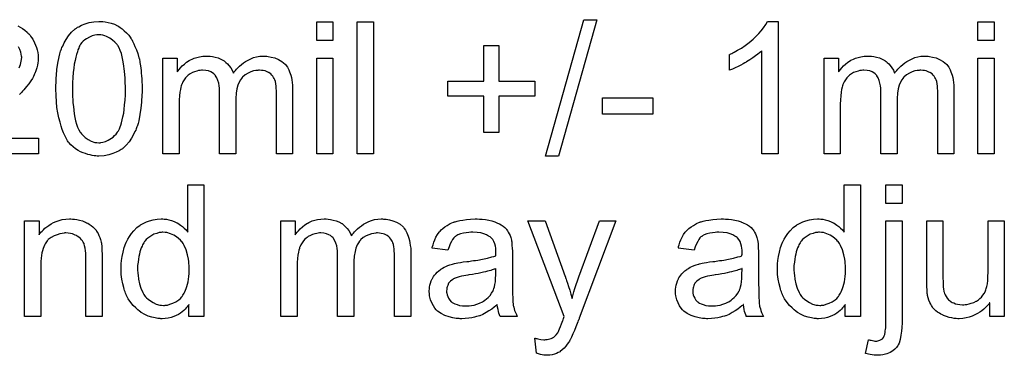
# Model space of a CAD drawing. Extents: x -1.7 to 9, y -2.8 to 5.2.
# Tile 135 of 227: x 6.142 to 6.739, y 0.845 to 1.048. Entities that reach past the tile are written whole.
import ezdxf

# ---------------------------------------------------------------- set-up
doc = ezdxf.new("R2010")
doc.units = 0
doc.layers.add('qfn32-50-23-b_document', color=1, linetype='CONTINUOUS')

msp = doc.modelspace()

# ---------------------------------------------------------------- linework, layer by layer
at = {"layer": 'qfn32-50-23-b_document', "color": 1}
for points in [[(6.19215, 1.047146), (6.193654, 1.046915), (6.19539, 1.046568), (6.197241, 1.046105), (6.199208, 1.045526), (6.201059, 1.044601), (6.201175, 1.044601), (6.201291, 1.044485), (6.201869, 1.044138), (6.202795, 1.043559), (6.203952, 1.042749), (6.205224, 1.041592), (6.206613, 1.04032), (6.207886, 1.038816), (6.209158, 1.03708), (6.209274, 1.036849), (6.209737, 1.03627), (6.210199, 1.035229), (6.211009, 1.033725), (6.211704, 1.031989), (6.212629, 1.030022), (6.213439, 1.027708), (6.214133, 1.025163), (6.214133, 1.025047), (6.214249, 1.024816), (6.214365, 1.024469), (6.21448, 1.02389), (6.214596, 1.023196), (6.214712, 1.022386), (6.214943, 1.021345), (6.215059, 1.020188), (6.21529, 1.018915), (6.215406, 1.017527), (6.215522, 1.015907), (6.215753, 1.014287), (6.215869, 1.012436), (6.215869, 1.010585), (6.215984, 1.008502), (6.215984, 1.006304), (6.215984, 1.006188), (6.215984, 1.005725), (6.215984, 1.004915), (6.215984, 1.00399), (6.215869, 1.002717), (6.215869, 1.001329), (6.215753, 0.999825), (6.215637, 0.998205), (6.21529, 0.994503), (6.214712, 0.990684), (6.214018, 0.986982), (6.213555, 0.985246), (6.212976, 0.983511), (6.212976, 0.983395), (6.212861, 0.983164), (6.212629, 0.982701), (6.212398, 0.982123), (6.212166, 0.981313), (6.211704, 0.980503), (6.210778, 0.978536), (6.209621, 0.976453), (6.208117, 0.974139), (6.206381, 0.972057), (6.204299, 0.97009), (6.204183, 0.97009), (6.204067, 0.969858), (6.20372, 0.969627), (6.203257, 0.969396), (6.202679, 0.969048), (6.2021, 0.968586), (6.200365, 0.967776), (6.198282, 0.966966), (6.195853, 0.966156), (6.19296, 0.965693), (6.189836, 0.965462), (6.188679, 0.965462), (6.187869, 0.965577), (6.186944, 0.965693), (6.185787, 0.965925), (6.184514, 0.966156), (6.183126, 0.966503), (6.181737, 0.966966), (6.180233, 0.967429), (6.178729, 0.968123), (6.177225, 0.968933), (6.175721, 0.969858), (6.174217, 0.971015), (6.172828, 0.972288), (6.171556, 0.973677), (6.17144, 0.973792), (6.171209, 0.974139), (6.170861, 0.974718), (6.170283, 0.975643), (6.169704, 0.976685), (6.169126, 0.978073), (6.168316, 0.979693), (6.167622, 0.981544), (6.166928, 0.983627), (6.166234, 0.986056), (6.165539, 0.988717), (6.164961, 0.991726), (6.164382, 0.994965), (6.164035, 0.998436), (6.163804, 1.002254), (6.163688, 1.006304), (6.163688, 1.00642), (6.163688, 1.006882), (6.163688, 1.007692), (6.163688, 1.008618), (6.163804, 1.009891), (6.163804, 1.011279), (6.163919, 1.012783), (6.164035, 1.014519), (6.164382, 1.018105), (6.164961, 1.021923), (6.165655, 1.025742), (6.166118, 1.027477), (6.166581, 1.029213), (6.166581, 1.029328), (6.166696, 1.02956), (6.166928, 1.030022), (6.167159, 1.030601), (6.167391, 1.031411), (6.167853, 1.032221), (6.168779, 1.034188), (6.169936, 1.03627), (6.17144, 1.038468), (6.173176, 1.040667), (6.175258, 1.042518), (6.175374, 1.042518), (6.175489, 1.042749), (6.175837, 1.042981), (6.176299, 1.043212), (6.176878, 1.043675), (6.177572, 1.044022), (6.179308, 1.044948), (6.18139, 1.045758), (6.18382, 1.046568), (6.186712, 1.04703), (6.189836, 1.047262), (6.190878, 1.047262), (6.19215, 1.047146)], [(6.3318, 1.035692), (6.321966, 1.035692), (6.321966, 1.046915), (6.3318, 1.046915), (6.3318, 1.035692)], [(6.356444, 0.96685), (6.34661, 0.96685), (6.34661, 1.046915), (6.356444, 1.046915), (6.356444, 0.96685)], [(6.468673, 0.965462), (6.460806, 0.965462), (6.484061, 1.048303), (6.491929, 1.048303), (6.468673, 0.965462)], [(6.60196, 0.96685), (6.592125, 0.96685), (6.592125, 1.029444), (6.59201, 1.029328), (6.591431, 1.028866), (6.590737, 1.028171), (6.58958, 1.027361), (6.588307, 1.02632), (6.586687, 1.025163), (6.584836, 1.02389), (6.582753, 1.022618), (6.582638, 1.022618), (6.582522, 1.022502), (6.581828, 1.022039), (6.580671, 1.021461), (6.579283, 1.020766), (6.577663, 1.019957), (6.575927, 1.019147), (6.574192, 1.018337), (6.572456, 1.017643), (6.572456, 1.02713), (6.572572, 1.02713), (6.572803, 1.027361), (6.573266, 1.027477), (6.573845, 1.027824), (6.574539, 1.028171), (6.575349, 1.028634), (6.577316, 1.029791), (6.57963, 1.031064), (6.581944, 1.032684), (6.584373, 1.034535), (6.586803, 1.036502), (6.586919, 1.036617), (6.587034, 1.036733), (6.587382, 1.03708), (6.587844, 1.037427), (6.588886, 1.038584), (6.590274, 1.039973), (6.591662, 1.041592), (6.593167, 1.043444), (6.594439, 1.045295), (6.595596, 1.047262), (6.60196, 1.047262), (6.60196, 0.96685)], [(6.733048, 1.035692), (6.723213, 1.035692), (6.723213, 1.046915), (6.733048, 1.046915), (6.733048, 1.035692)], [(6.140548, 1.044485), (6.142052, 1.043791), (6.143556, 1.042981), (6.144945, 1.041939), (6.146217, 1.040783), (6.146333, 1.040667), (6.146565, 1.040551), (6.146796, 1.040088), (6.147259, 1.039626), (6.147837, 1.039047), (6.148416, 1.038237), (6.148994, 1.037427), (6.149688, 1.036386), (6.150845, 1.034188), (6.152002, 1.031411), (6.152465, 1.030022), (6.152697, 1.028403), (6.152928, 1.026783), (6.153044, 1.025047), (6.153044, 1.024816), (6.153044, 1.024237), (6.152928, 1.023312), (6.152812, 1.022039), (6.152581, 1.020651), (6.152118, 1.019031), (6.151655, 1.017295), (6.150961, 1.01556), (6.150845, 1.015328), (6.150614, 1.01475), (6.150151, 1.013824), (6.149457, 1.012552), (6.148531, 1.011163), (6.147374, 1.009428), (6.145986, 1.007692), (6.144366, 1.005725), (6.144135, 1.005494), (6.143556, 1.0048), (6.142978, 1.004221), (6.142399, 1.003643), (6.141705, 1.002949)], [(6.189721, 1.039163), (6.189026, 1.039163), (6.188564, 1.039047), (6.187291, 1.038816), (6.185787, 1.038468), (6.184051, 1.037774), (6.1822, 1.036733), (6.181275, 1.036039), (6.180349, 1.035345), (6.179539, 1.034419), (6.178729, 1.033378), (6.178729, 1.033262), (6.178498, 1.033031), (6.178266, 1.032568), (6.177919, 1.031989), (6.177572, 1.031064), (6.177109, 1.030022), (6.176762, 1.02875), (6.176299, 1.027246), (6.175837, 1.02551), (6.175374, 1.023543), (6.174911, 1.021345), (6.174564, 1.018915), (6.174217, 1.016138), (6.173985, 1.01313), (6.17387, 1.009891), (6.173754, 1.006304), (6.173754, 1.006072), (6.173754, 1.005494), (6.173754, 1.004453), (6.17387, 1.003064), (6.17387, 1.00156), (6.173985, 0.999709), (6.174101, 0.997742), (6.174333, 0.995659), (6.174911, 0.991147), (6.175258, 0.988949), (6.175721, 0.986866), (6.176184, 0.984899), (6.176878, 0.983048), (6.177572, 0.981428), (6.178382, 0.98004), (6.178382, 0.979924), (6.178613, 0.979809), (6.179192, 0.978999), (6.180233, 0.977957), (6.181506, 0.9768), (6.183241, 0.975643), (6.185208, 0.974602), (6.187407, 0.973792), (6.188564, 0.973677), (6.189836, 0.973561), (6.19053, 0.973561), (6.190993, 0.973677), (6.19215, 0.973908), (6.19377, 0.974371), (6.195506, 0.975181), (6.197472, 0.976338), (6.198398, 0.977032), (6.199324, 0.977957), (6.200249, 0.978883), (6.201175, 0.98004), (6.201175, 0.980156), (6.201406, 0.980387), (6.201638, 0.980734), (6.201869, 0.981313), (6.202332, 0.982123), (6.202679, 0.983164), (6.203142, 0.984321), (6.203605, 0.985709), (6.203952, 0.987445), (6.204414, 0.989296), (6.204877, 0.991494), (6.205224, 0.993808), (6.205456, 0.996585), (6.205687, 0.999478), (6.205919, 1.002717), (6.205919, 1.006304), (6.205919, 1.00642), (6.205919, 1.006535), (6.205919, 1.007114), (6.205919, 1.008155), (6.205803, 1.009543), (6.205803, 1.011048), (6.205687, 1.012899), (6.205572, 1.014866), (6.20534, 1.017064), (6.204762, 1.021461), (6.204414, 1.023659), (6.203952, 1.025742), (6.203489, 1.027708), (6.202795, 1.02956), (6.2021, 1.031179), (6.201291, 1.032568), (6.201291, 1.032684), (6.201059, 1.032799), (6.200828, 1.033146), (6.200481, 1.033609), (6.199439, 1.03465), (6.198167, 1.035923), (6.196431, 1.03708), (6.194464, 1.038121), (6.193423, 1.038584), (6.192266, 1.038931), (6.190993, 1.039047), (6.189721, 1.039163)], [(6.141474, 1.019031), (6.142284, 1.020998), (6.142746, 1.023196), (6.142978, 1.025279), (6.142978, 1.025394), (6.142978, 1.02551), (6.142862, 1.026204), (6.142746, 1.027361), (6.142399, 1.028634), (6.141936, 1.030254), (6.141127, 1.031874)], [(6.432575, 1.010932), (6.454327, 1.010932), (6.454327, 1.001792), (6.432575, 1.001792), (6.432575, 0.979809), (6.423319, 0.979809), (6.423319, 1.001792), (6.401567, 1.001792), (6.401567, 1.010932), (6.423319, 1.010932), (6.423319, 1.032684), (6.432575, 1.032684), (6.432575, 1.010932)], [(6.290842, 1.026089), (6.291652, 1.026089), (6.292462, 1.025973), (6.294429, 1.025626), (6.296512, 1.025047), (6.29871, 1.024122), (6.300908, 1.022965), (6.30276, 1.021345), (6.302991, 1.021114), (6.303454, 1.020419), (6.304264, 1.019378), (6.304611, 1.018568), (6.305074, 1.017758), (6.305536, 1.016717), (6.305883, 1.015676), (6.306346, 1.014519), (6.306693, 1.01313), (6.306925, 1.011742), (6.307156, 1.010122), (6.307387, 1.008502), (6.307387, 1.006651), (6.307387, 0.96685), (6.297553, 0.96685), (6.297553, 1.003296), (6.297553, 1.003411), (6.297553, 1.003527), (6.297553, 1.004221), (6.297553, 1.005263), (6.297437, 1.006535), (6.297322, 1.007924), (6.297206, 1.009312), (6.296975, 1.010701), (6.296627, 1.011742), (6.296627, 1.011857), (6.296396, 1.012205), (6.296165, 1.012667), (6.295818, 1.013246), (6.295355, 1.01394), (6.294776, 1.014634), (6.294082, 1.015328), (6.293156, 1.016023), (6.293041, 1.016138), (6.292694, 1.016254), (6.292231, 1.016486), (6.291421, 1.016833), (6.290611, 1.01718), (6.28957, 1.017411), (6.288528, 1.017527), (6.287256, 1.017643), (6.286677, 1.017643), (6.286214, 1.017527), (6.285057, 1.017411), (6.283669, 1.01718), (6.282049, 1.016601), (6.280314, 1.015907), (6.278578, 1.014866), (6.276958, 1.013477), (6.276843, 1.013246), (6.27638, 1.012667), (6.275686, 1.011742), (6.274992, 1.010353), (6.274182, 1.008502), (6.273603, 1.006304), (6.27314, 1.003643), (6.272909, 1.000519), (6.272909, 0.96685), (6.263074, 0.96685), (6.263074, 1.004453), (6.263074, 1.004568), (6.263074, 1.0048), (6.263074, 1.005031), (6.263074, 1.005494), (6.262959, 1.006767), (6.262727, 1.008155), (6.262496, 1.009775), (6.262033, 1.011395), (6.261455, 1.012899), (6.260645, 1.014287), (6.260529, 1.014403), (6.260182, 1.014866), (6.259603, 1.015328), (6.258793, 1.016023), (6.257752, 1.016601), (6.256364, 1.01718), (6.254744, 1.017527), (6.252777, 1.017643), (6.252083, 1.017643), (6.251273, 1.017527), (6.250347, 1.017411), (6.24919, 1.017064), (6.247802, 1.016717), (6.246529, 1.016138), (6.245141, 1.015444), (6.245025, 1.015328), (6.244562, 1.014981), (6.243984, 1.014519), (6.243174, 1.013824), (6.242364, 1.012899), (6.241554, 1.011742), (6.240744, 1.010469), (6.24005, 1.008965), (6.239934, 1.008734), (6.239819, 1.008155), (6.239587, 1.00723), (6.23924, 1.005957), (6.238893, 1.004221), (6.238662, 1.002139), (6.238546, 0.999709), (6.23843, 0.996932), (6.23843, 0.96685), (6.228596, 0.96685), (6.228596, 1.024932), (6.237389, 1.024932), (6.237389, 1.016601), (6.237505, 1.016833), (6.237852, 1.017295), (6.238546, 1.018105), (6.239356, 1.019031), (6.240397, 1.020188), (6.24167, 1.021345), (6.243058, 1.022502), (6.244678, 1.023543), (6.244909, 1.023659), (6.245488, 1.024006), (6.246414, 1.024353), (6.247686, 1.024932), (6.24919, 1.025394), (6.250926, 1.025742), (6.252893, 1.026089), (6.254975, 1.026204), (6.256017, 1.026204), (6.257289, 1.026089), (6.258678, 1.025857), (6.260413, 1.02551), (6.262149, 1.025047), (6.263884, 1.024353), (6.265504, 1.023428), (6.265735, 1.023312), (6.266198, 1.022965), (6.266892, 1.022386), (6.267818, 1.021461), (6.268744, 1.020419), (6.269785, 1.019147), (6.270711, 1.017643), (6.271405, 1.015907), (6.27152, 1.016023), (6.271752, 1.01637), (6.272099, 1.016833), (6.272677, 1.017527), (6.273372, 1.018337), (6.274182, 1.019147), (6.275107, 1.020072), (6.276264, 1.021114), (6.277537, 1.022039), (6.27881, 1.022965), (6.280314, 1.023775), (6.281934, 1.024584), (6.283669, 1.025279), (6.28552, 1.025742), (6.287371, 1.026089), (6.289454, 1.026204), (6.290264, 1.026204), (6.290842, 1.026089)], [(6.3318, 0.96685), (6.321966, 0.96685), (6.321966, 1.024932), (6.3318, 1.024932), (6.3318, 0.96685)], [(6.69209, 1.026089), (6.6929, 1.026089), (6.69371, 1.025973), (6.695677, 1.025626), (6.697759, 1.025047), (6.699958, 1.024122), (6.702156, 1.022965), (6.704007, 1.021345), (6.704239, 1.021114), (6.704701, 1.020419), (6.705511, 1.019378), (6.705858, 1.018568), (6.706321, 1.017758), (6.706784, 1.016717), (6.707131, 1.015676), (6.707594, 1.014519), (6.707941, 1.01313), (6.708172, 1.011742), (6.708404, 1.010122), (6.708635, 1.008502), (6.708635, 1.006651), (6.708635, 0.96685), (6.698801, 0.96685), (6.698801, 1.003296), (6.698801, 1.003412), (6.698801, 1.003527), (6.698801, 1.004221), (6.698801, 1.005263), (6.698685, 1.006535), (6.698569, 1.007924), (6.698453, 1.009312), (6.698222, 1.010701), (6.697875, 1.011742), (6.697875, 1.011858), (6.697644, 1.012205), (6.697412, 1.012668), (6.697065, 1.013246), (6.696602, 1.01394), (6.696024, 1.014634), (6.69533, 1.015329), (6.694404, 1.016023), (6.694288, 1.016139), (6.693941, 1.016254), (6.693478, 1.016486), (6.692668, 1.016833), (6.691859, 1.01718), (6.690817, 1.017411), (6.689776, 1.017527), (6.688503, 1.017643), (6.687925, 1.017643), (6.687462, 1.017527), (6.686305, 1.017411), (6.684917, 1.01718), (6.683297, 1.016601), (6.681561, 1.015907), (6.679826, 1.014866), (6.678206, 1.013477), (6.67809, 1.013246), (6.677627, 1.012668), (6.676933, 1.011742), (6.676239, 1.010354), (6.675429, 1.008502), (6.674851, 1.006304), (6.674388, 1.003643), (6.674157, 1.000519), (6.674157, 0.96685), (6.664322, 0.96685), (6.664322, 1.004453), (6.664322, 1.004568), (6.664322, 1.0048), (6.664322, 1.005031), (6.664322, 1.005494), (6.664206, 1.006767), (6.663975, 1.008155), (6.663743, 1.009775), (6.663281, 1.011395), (6.662702, 1.012899), (6.661892, 1.014287), (6.661777, 1.014403), (6.66143, 1.014866), (6.660851, 1.015329), (6.660041, 1.016023), (6.659, 1.016601), (6.657611, 1.01718), (6.655992, 1.017527), (6.654025, 1.017643), (6.653331, 1.017643), (6.652521, 1.017527), (6.651595, 1.017411), (6.650438, 1.017064), (6.64905, 1.016717), (6.647777, 1.016139), (6.646389, 1.015444), (6.646273, 1.015329), (6.64581, 1.014981), (6.645231, 1.014519), (6.644422, 1.013824), (6.643612, 1.012899), (6.642802, 1.011742), (6.641992, 1.010469), (6.641298, 1.008965), (6.641182, 1.008734), (6.641066, 1.008155), (6.640835, 1.00723), (6.640488, 1.005957), (6.640141, 1.004221), (6.639909, 1.002139), (6.639794, 0.999709), (6.639678, 0.996932), (6.639678, 0.96685), (6.629843, 0.96685), (6.629843, 1.024932), (6.638637, 1.024932), (6.638637, 1.016601), (6.638752, 1.016833), (6.639099, 1.017295), (6.639794, 1.018105), (6.640604, 1.019031), (6.641645, 1.020188), (6.642917, 1.021345), (6.644306, 1.022502), (6.645926, 1.023543), (6.646157, 1.023659), (6.646736, 1.024006), (6.647661, 1.024353), (6.648934, 1.024932), (6.650438, 1.025395), (6.652173, 1.025742), (6.65414, 1.026089), (6.656223, 1.026204), (6.657264, 1.026204), (6.658537, 1.026089), (6.659925, 1.025857), (6.661661, 1.02551), (6.663396, 1.025047), (6.665132, 1.024353), (6.666752, 1.023428), (6.666983, 1.023312), (6.667446, 1.022965), (6.66814, 1.022386), (6.669066, 1.021461), (6.669991, 1.020419), (6.671033, 1.019147), (6.671958, 1.017643), (6.672652, 1.015907), (6.672768, 1.016023), (6.672999, 1.01637), (6.673347, 1.016833), (6.673925, 1.017527), (6.674619, 1.018337), (6.675429, 1.019147), (6.676355, 1.020072), (6.677512, 1.021114), (6.678784, 1.022039), (6.680057, 1.022965), (6.681561, 1.023775), (6.683181, 1.024585), (6.684917, 1.025279), (6.686768, 1.025742), (6.688619, 1.026089), (6.690702, 1.026204), (6.691511, 1.026204), (6.69209, 1.026089)], [(6.733048, 0.96685), (6.723213, 0.96685), (6.723213, 1.024932), (6.733048, 1.024932), (6.733048, 0.96685)], [(6.525829, 0.990916), (6.4954, 0.990916), (6.4954, 1.00075), (6.525829, 1.00075), (6.525829, 0.990916)], [(6.113706, 0.976338), (6.153159, 0.976338), (6.153159, 0.96685), (6.100053, 0.96685)], [(6.253587, 0.867996), (6.244447, 0.867996), (6.244447, 0.875285), (6.244331, 0.875169), (6.244215, 0.874938), (6.243868, 0.874475), (6.243405, 0.873897), (6.242827, 0.873318), (6.242133, 0.872624), (6.241323, 0.871814), (6.240282, 0.871004), (6.23924, 0.870194), (6.238083, 0.869385), (6.236695, 0.86869), (6.235191, 0.868112), (6.233687, 0.867533), (6.231951, 0.867071), (6.2301, 0.866839), (6.228133, 0.866723), (6.227439, 0.866723), (6.226976, 0.866839), (6.225588, 0.866955), (6.223968, 0.867186), (6.222001, 0.867649), (6.219803, 0.868343), (6.217604, 0.869269), (6.215406, 0.870542), (6.21529, 0.870542), (6.215175, 0.870773), (6.21448, 0.871236), (6.213439, 0.872161), (6.212166, 0.873318), (6.210662, 0.874822), (6.209158, 0.876674), (6.207654, 0.878756), (6.206381, 0.881186), (6.206381, 0.881302), (6.206266, 0.881533), (6.20615, 0.88188), (6.205919, 0.882343), (6.205687, 0.883037), (6.20534, 0.883847), (6.205109, 0.884657), (6.204877, 0.885698), (6.204299, 0.888012), (6.20372, 0.890673), (6.203373, 0.893682), (6.203257, 0.896921), (6.203257, 0.897037), (6.203257, 0.897268), (6.203257, 0.897731), (6.203257, 0.898425), (6.203373, 0.899119), (6.203373, 0.900045), (6.203605, 0.902128), (6.203952, 0.904557), (6.20453, 0.907218), (6.205224, 0.909995), (6.20615, 0.912656), (6.20615, 0.912772), (6.206266, 0.913003), (6.206497, 0.913351), (6.206729, 0.913813), (6.207423, 0.915086), (6.208348, 0.916706), (6.209505, 0.918441), (6.211009, 0.920177), (6.212745, 0.922028), (6.214828, 0.923532), (6.214943, 0.923532), (6.215059, 0.923648), (6.215406, 0.923879), (6.215869, 0.924111), (6.217026, 0.924689), (6.218646, 0.925499), (6.220497, 0.926193), (6.222695, 0.926772), (6.225125, 0.927235), (6.22767, 0.92735), (6.228596, 0.92735), (6.229521, 0.927235), (6.230794, 0.927119), (6.232298, 0.926772), (6.233918, 0.926425), (6.235538, 0.925846), (6.237042, 0.925036), (6.237273, 0.92492), (6.237736, 0.924689), (6.23843, 0.924111), (6.239356, 0.923532), (6.240513, 0.922722), (6.241554, 0.921681), (6.242711, 0.92064), (6.243752, 0.919367), (6.243752, 0.948061), (6.253587, 0.948061), (6.253587, 0.867996)], [(6.651826, 0.867996), (6.642686, 0.867996), (6.642686, 0.875285), (6.64257, 0.87517), (6.642455, 0.874938), (6.642108, 0.874475), (6.641645, 0.873897), (6.641066, 0.873318), (6.640372, 0.872624), (6.639562, 0.871814), (6.638521, 0.871004), (6.63748, 0.870194), (6.636323, 0.869385), (6.634934, 0.86869), (6.63343, 0.868112), (6.631926, 0.867533), (6.63019, 0.867071), (6.628339, 0.866839), (6.626372, 0.866723), (6.625678, 0.866723), (6.625215, 0.866839), (6.623827, 0.866955), (6.622207, 0.867186), (6.62024, 0.867649), (6.618042, 0.868343), (6.615844, 0.869269), (6.613645, 0.870542), (6.61353, 0.870542), (6.613414, 0.870773), (6.61272, 0.871236), (6.611678, 0.872161), (6.610406, 0.873318), (6.608902, 0.874822), (6.607398, 0.876674), (6.605894, 0.878756), (6.604621, 0.881186), (6.604621, 0.881302), (6.604505, 0.881533), (6.604389, 0.88188), (6.604158, 0.882343), (6.603927, 0.883037), (6.603579, 0.883847), (6.603348, 0.884657), (6.603117, 0.885698), (6.602538, 0.888012), (6.60196, 0.890673), (6.601613, 0.893682), (6.601497, 0.896921), (6.601497, 0.897037), (6.601497, 0.897268), (6.601497, 0.897731), (6.601497, 0.898425), (6.601613, 0.89912), (6.601613, 0.900045), (6.601844, 0.902128), (6.602191, 0.904557), (6.60277, 0.907218), (6.603464, 0.909995), (6.604389, 0.912656), (6.604389, 0.912772), (6.604505, 0.913004), (6.604736, 0.913351), (6.604968, 0.913813), (6.605662, 0.915086), (6.606588, 0.916706), (6.607745, 0.918441), (6.609249, 0.920177), (6.610984, 0.922028), (6.613067, 0.923532), (6.613183, 0.923532), (6.613298, 0.923648), (6.613645, 0.923879), (6.614108, 0.924111), (6.615265, 0.924689), (6.616885, 0.925499), (6.618736, 0.926193), (6.620935, 0.926772), (6.623364, 0.927235), (6.62591, 0.92735), (6.626835, 0.92735), (6.627761, 0.927235), (6.629033, 0.927119), (6.630538, 0.926772), (6.632157, 0.926425), (6.633777, 0.925846), (6.635281, 0.925036), (6.635513, 0.924921), (6.635975, 0.924689), (6.63667, 0.924111), (6.637595, 0.923532), (6.638752, 0.922722), (6.639794, 0.921681), (6.640951, 0.92064), (6.641992, 0.919367), (6.641992, 0.948061), (6.651826, 0.948061), (6.651826, 0.867996)], [(6.677165, 0.936606), (6.66733, 0.936606), (6.66733, 0.948061), (6.677165, 0.948061), (6.677165, 0.936606)], [(6.173754, 0.927235), (6.175027, 0.927119), (6.176531, 0.926887), (6.178151, 0.92654), (6.179886, 0.926077), (6.181506, 0.925383), (6.181737, 0.925268), (6.1822, 0.925036), (6.18301, 0.924689), (6.183936, 0.924111), (6.185093, 0.923416), (6.186134, 0.922491), (6.187175, 0.921565), (6.188101, 0.920408), (6.188217, 0.920293), (6.188448, 0.91983), (6.188795, 0.919251), (6.189373, 0.918441), (6.189836, 0.917284), (6.190299, 0.916127), (6.190878, 0.914739), (6.191225, 0.913235), (6.191225, 0.913119), (6.19134, 0.912656), (6.191456, 0.911962), (6.191572, 0.911037), (6.191572, 0.909648), (6.191688, 0.908028), (6.191803, 0.906061), (6.191803, 0.903632), (6.191803, 0.867996), (6.181969, 0.867996), (6.181969, 0.903169), (6.181969, 0.903285), (6.181969, 0.9034), (6.181969, 0.90421), (6.181969, 0.905251), (6.181853, 0.906524), (6.181737, 0.908028), (6.181506, 0.909532), (6.181159, 0.910921), (6.180812, 0.912193), (6.180812, 0.912309), (6.18058, 0.912656), (6.180233, 0.913235), (6.179886, 0.913929), (6.179308, 0.914623), (6.178613, 0.915433), (6.177688, 0.916243), (6.176646, 0.916937), (6.176531, 0.917053), (6.176184, 0.917284), (6.175489, 0.917516), (6.17468, 0.917863), (6.173754, 0.91821), (6.172597, 0.918557), (6.171209, 0.918673), (6.16982, 0.918788), (6.169242, 0.918788), (6.168779, 0.918673), (6.167622, 0.918557), (6.166118, 0.918326), (6.164498, 0.917747), (6.162647, 0.917053), (6.160796, 0.916127), (6.15906, 0.914739), (6.158829, 0.914508), (6.158366, 0.913929), (6.158019, 0.913466), (6.157672, 0.912888), (6.157209, 0.912193), (6.156862, 0.911384), (6.156399, 0.910458), (6.155936, 0.909301), (6.155589, 0.908028), (6.155242, 0.90664), (6.155011, 0.905136), (6.154779, 0.903516), (6.154548, 0.901549), (6.154548, 0.899582), (6.154548, 0.867996), (6.144713, 0.867996), (6.144713, 0.926077), (6.153507, 0.926077), (6.153507, 0.917747), (6.153622, 0.917863), (6.153854, 0.91821), (6.154201, 0.918673), (6.154663, 0.919251), (6.155358, 0.919945), (6.156168, 0.920755), (6.157093, 0.921681), (6.15825, 0.922606), (6.159407, 0.923416), (6.160796, 0.924342), (6.1623, 0.925152), (6.163919, 0.925846), (6.165771, 0.926425), (6.167622, 0.926887), (6.169704, 0.927235), (6.171903, 0.92735), (6.172828, 0.92735), (6.173754, 0.927235)], [(6.362461, 0.927235), (6.363271, 0.927235), (6.364081, 0.927119), (6.366047, 0.926772), (6.36813, 0.926193), (6.370328, 0.925268), (6.372527, 0.924111), (6.374378, 0.922491), (6.374609, 0.922259), (6.375072, 0.921565), (6.375882, 0.920524), (6.376229, 0.919714), (6.376692, 0.918904), (6.377155, 0.917863), (6.377502, 0.916822), (6.377965, 0.915664), (6.378312, 0.914276), (6.378543, 0.912888), (6.378774, 0.911268), (6.379006, 0.909648), (6.379006, 0.907797), (6.379006, 0.867996), (6.369171, 0.867996), (6.369171, 0.904442), (6.369171, 0.904557), (6.369171, 0.904673), (6.369171, 0.905367), (6.369171, 0.906409), (6.369056, 0.907681), (6.36894, 0.90907), (6.368824, 0.910458), (6.368593, 0.911846), (6.368246, 0.912888), (6.368246, 0.913003), (6.368014, 0.913351), (6.367783, 0.913813), (6.367436, 0.914392), (6.366973, 0.915086), (6.366395, 0.91578), (6.3657, 0.916474), (6.364775, 0.917169), (6.364659, 0.917284), (6.364312, 0.9174), (6.363849, 0.917631), (6.363039, 0.917979), (6.362229, 0.918326), (6.361188, 0.918557), (6.360147, 0.918673), (6.358874, 0.918788), (6.358296, 0.918788), (6.357833, 0.918673), (6.356676, 0.918557), (6.355287, 0.918326), (6.353667, 0.917747), (6.351932, 0.917053), (6.350197, 0.916012), (6.348577, 0.914623), (6.348461, 0.914392), (6.347998, 0.913813), (6.347304, 0.912888), (6.34661, 0.911499), (6.3458, 0.909648), (6.345221, 0.90745), (6.344759, 0.904789), (6.344527, 0.901665), (6.344527, 0.867996), (6.334693, 0.867996), (6.334693, 0.905599), (6.334693, 0.905714), (6.334693, 0.905946), (6.334693, 0.906177), (6.334693, 0.90664), (6.334577, 0.907913), (6.334346, 0.909301), (6.334114, 0.910921), (6.333651, 0.912541), (6.333073, 0.914045), (6.332263, 0.915433), (6.332147, 0.915549), (6.3318, 0.916012), (6.331222, 0.916474), (6.330412, 0.917169), (6.32937, 0.917747), (6.327982, 0.918326), (6.326362, 0.918673), (6.324395, 0.918788), (6.323701, 0.918788), (6.322891, 0.918673), (6.321966, 0.918557), (6.320809, 0.91821), (6.31942, 0.917863), (6.318148, 0.917284), (6.316759, 0.91659), (6.316644, 0.916474), (6.316181, 0.916127), (6.315602, 0.915664), (6.314792, 0.91497), (6.313982, 0.914045), (6.313172, 0.912888), (6.312363, 0.911615), (6.311668, 0.910111), (6.311553, 0.90988), (6.311437, 0.909301), (6.311206, 0.908375), (6.310859, 0.907103), (6.310511, 0.905367), (6.31028, 0.903285), (6.310164, 0.900855), (6.310049, 0.898078), (6.310049, 0.867996), (6.300214, 0.867996), (6.300214, 0.926077), (6.309007, 0.926077), (6.309007, 0.917747), (6.309123, 0.917979), (6.30947, 0.918441), (6.310164, 0.919251), (6.310974, 0.920177), (6.312016, 0.921334), (6.313288, 0.922491), (6.314677, 0.923648), (6.316296, 0.924689), (6.316528, 0.924805), (6.317106, 0.925152), (6.318032, 0.925499), (6.319305, 0.926077), (6.320809, 0.92654), (6.322544, 0.926887), (6.324511, 0.927235), (6.326594, 0.92735), (6.327635, 0.92735), (6.328908, 0.927235), (6.330296, 0.927003), (6.332032, 0.926656), (6.333767, 0.926193), (6.335503, 0.925499), (6.337122, 0.924573), (6.337354, 0.924458), (6.337817, 0.924111), (6.338511, 0.923532), (6.339436, 0.922606), (6.340362, 0.921565), (6.341403, 0.920293), (6.342329, 0.918788), (6.343023, 0.917053), (6.343139, 0.917169), (6.34337, 0.917516), (6.343717, 0.917979), (6.344296, 0.918673), (6.34499, 0.919483), (6.3458, 0.920293), (6.346725, 0.921218), (6.347882, 0.922259), (6.349155, 0.923185), (6.350428, 0.924111), (6.351932, 0.92492), (6.353552, 0.92573), (6.355287, 0.926425), (6.357139, 0.926887), (6.35899, 0.927235), (6.361072, 0.92735), (6.361882, 0.92735), (6.362461, 0.927235)], [(6.420658, 0.927235), (6.422393, 0.927119), (6.42436, 0.926887), (6.426327, 0.92654), (6.428294, 0.926077), (6.430145, 0.925499), (6.430377, 0.925383), (6.430955, 0.925152), (6.431765, 0.924805), (6.432806, 0.924342), (6.433963, 0.923648), (6.43512, 0.922954), (6.436162, 0.922028), (6.437087, 0.921102), (6.437203, 0.920987), (6.437434, 0.92064), (6.437781, 0.920061), (6.438244, 0.919367), (6.438823, 0.918326), (6.439285, 0.917284), (6.439748, 0.916012), (6.440095, 0.914508), (6.440095, 0.914392), (6.440211, 0.914045), (6.440327, 0.913351), (6.440443, 0.912425), (6.440443, 0.911152), (6.440558, 0.909648), (6.440674, 0.907681), (6.440674, 0.905483), (6.440674, 0.892293), (6.440674, 0.892177), (6.440674, 0.891715), (6.440674, 0.89102), (6.440674, 0.890095), (6.440674, 0.889053), (6.440674, 0.887781), (6.44079, 0.885004), (6.44079, 0.882111), (6.440905, 0.879219), (6.441021, 0.877946), (6.441021, 0.876789), (6.441137, 0.875748), (6.441252, 0.874938), (6.441252, 0.874822), (6.441368, 0.87436), (6.441484, 0.873665), (6.441831, 0.87274), (6.442062, 0.871698), (6.442525, 0.870542), (6.443104, 0.869269), (6.443682, 0.867996), (6.433385, 0.867996), (6.433269, 0.868112), (6.433153, 0.868575), (6.432922, 0.869153), (6.432575, 0.870079), (6.432228, 0.87112), (6.431996, 0.872393), (6.431765, 0.873781), (6.431534, 0.875285), (6.431418, 0.875285), (6.431302, 0.875054), (6.430608, 0.874475), (6.429567, 0.873665), (6.428178, 0.872624), (6.426443, 0.871583), (6.424707, 0.870426), (6.422856, 0.869385), (6.420889, 0.868575), (6.420658, 0.868459), (6.419964, 0.868343), (6.418922, 0.867996), (6.41765, 0.867649), (6.41603, 0.867302), (6.414179, 0.867071), (6.412096, 0.866839), (6.410013, 0.866723), (6.409088, 0.866723), (6.408394, 0.866839), (6.407584, 0.866839), (6.406658, 0.866955), (6.404575, 0.867302), (6.402261, 0.86788), (6.399716, 0.86869), (6.397402, 0.869847), (6.395319, 0.871351), (6.395088, 0.871583), (6.39451, 0.872161), (6.3937, 0.873203), (6.392774, 0.874591), (6.391849, 0.876327), (6.391039, 0.878293), (6.39046, 0.880723), (6.390344, 0.88188), (6.390229, 0.883269), (6.390229, 0.8835), (6.390229, 0.883963), (6.390344, 0.884773), (6.39046, 0.885814), (6.390691, 0.887087), (6.391039, 0.888359), (6.391501, 0.889748), (6.39208, 0.89102), (6.392196, 0.891136), (6.392427, 0.891599), (6.39289, 0.892293), (6.393468, 0.893103), (6.394163, 0.894029), (6.395088, 0.894954), (6.396014, 0.89588), (6.397171, 0.89669), (6.397286, 0.896805), (6.397749, 0.897037), (6.398328, 0.8975), (6.399253, 0.897962), (6.400295, 0.898425), (6.401567, 0.899004), (6.40284, 0.899466), (6.404344, 0.899929), (6.40446, 0.899929), (6.404923, 0.900045), (6.405617, 0.900276), (6.406542, 0.900392), (6.407699, 0.900624), (6.409203, 0.900855), (6.410939, 0.901202), (6.413022, 0.901433), (6.413137, 0.901433), (6.4136, 0.901549), (6.414179, 0.901549), (6.414989, 0.901665), (6.415914, 0.90178), (6.417071, 0.902012), (6.418344, 0.902128), (6.419732, 0.902359), (6.422509, 0.902938), (6.425517, 0.903516), (6.428178, 0.90421), (6.429451, 0.904557), (6.430608, 0.904904), (6.430608, 0.90502), (6.430608, 0.905251), (6.430724, 0.905946), (6.430724, 0.906756), (6.430724, 0.907218), (6.430724, 0.90745), (6.430724, 0.907566), (6.430724, 0.907681), (6.430724, 0.908375), (6.430608, 0.909532), (6.430377, 0.910805), (6.430029, 0.912193), (6.429451, 0.913582), (6.428757, 0.914855), (6.427831, 0.915896), (6.427716, 0.916012), (6.427137, 0.916474), (6.426211, 0.916937), (6.425054, 0.917631), (6.423435, 0.91821), (6.421583, 0.918788), (6.419269, 0.919135), (6.416608, 0.919251), (6.415451, 0.919251), (6.414294, 0.919135), (6.412675, 0.918904), (6.411055, 0.918673), (6.409319, 0.91821), (6.407699, 0.917631), (6.406311, 0.916822), (6.406195, 0.916706), (6.405733, 0.916359), (6.405154, 0.91578), (6.40446, 0.914855), (6.403766, 0.913698), (6.402956, 0.912193), (6.402261, 0.910342), (6.401567, 0.90826), (6.391964, 0.909532), (6.391964, 0.909648), (6.39208, 0.909764), (6.39208, 0.910111), (6.392196, 0.910574), (6.392543, 0.911615), (6.393006, 0.913119), (6.393584, 0.914623), (6.394278, 0.916243), (6.395204, 0.917863), (6.396245, 0.919367), (6.396361, 0.919483), (6.396824, 0.919945), (6.397518, 0.92064), (6.398443, 0.921565), (6.399716, 0.922491), (6.40122, 0.923416), (6.402956, 0.924458), (6.404923, 0.925268), (6.405038, 0.925268), (6.405154, 0.925383), (6.405501, 0.925499), (6.405964, 0.925615), (6.407121, 0.925962), (6.408741, 0.926309), (6.410592, 0.926656), (6.412906, 0.927003), (6.415336, 0.927235), (6.418112, 0.92735), (6.419385, 0.92735), (6.420658, 0.927235)], [(6.481285, 0.867071), (6.481285, 0.866955), (6.481169, 0.866608), (6.480938, 0.866145), (6.480706, 0.865566), (6.480359, 0.864756), (6.480012, 0.863831), (6.479202, 0.861864), (6.478392, 0.859666), (6.477467, 0.857467), (6.476541, 0.8555), (6.476078, 0.854691), (6.475731, 0.853881), (6.475615, 0.853649), (6.475268, 0.853071), (6.47469, 0.852261), (6.473995, 0.85122), (6.47307, 0.850063), (6.472029, 0.848906), (6.470987, 0.847749), (6.469715, 0.846823), (6.469599, 0.846707), (6.469136, 0.846476), (6.468442, 0.846129), (6.467401, 0.845666), (6.466244, 0.845203), (6.464855, 0.844856), (6.463351, 0.844625), (6.461616, 0.844509), (6.461153, 0.844509), (6.460574, 0.844625), (6.459764, 0.844625), (6.458839, 0.844856), (6.457797, 0.845087), (6.456641, 0.845319), (6.455368, 0.845782), (6.454327, 0.854922), (6.454442, 0.854922), (6.454905, 0.854806), (6.455484, 0.854691), (6.456178, 0.854459), (6.458029, 0.854112), (6.45988, 0.853996), (6.460459, 0.853996), (6.461037, 0.854112), (6.461731, 0.854112), (6.463467, 0.854459), (6.464277, 0.854806), (6.465087, 0.855153), (6.465202, 0.855153), (6.465434, 0.855385), (6.465781, 0.855616), (6.466244, 0.855963), (6.467285, 0.856889), (6.468211, 0.858162), (6.468211, 0.858277), (6.468442, 0.858509), (6.468673, 0.858971), (6.468905, 0.859666), (6.469368, 0.860591), (6.46983, 0.86198), (6.470525, 0.8636), (6.471219, 0.865566), (6.471219, 0.865682), (6.47145, 0.866145), (6.471681, 0.866955), (6.472144, 0.867996), (6.450161, 0.926077), (6.460574, 0.926077), (6.472723, 0.892409), (6.472723, 0.892293), (6.472838, 0.892177), (6.472954, 0.89183), (6.47307, 0.891252), (6.473301, 0.890673), (6.473533, 0.889979), (6.474111, 0.888359), (6.474805, 0.886392), (6.4755, 0.884078), (6.476194, 0.881649), (6.476888, 0.878988), (6.476888, 0.879103), (6.477004, 0.879335), (6.477119, 0.879682), (6.477235, 0.880145), (6.477351, 0.880723), (6.477582, 0.881417), (6.478045, 0.883153), (6.478623, 0.88512), (6.479433, 0.887434), (6.480128, 0.889748), (6.481053, 0.892177), (6.493549, 0.926077), (6.503383, 0.926077), (6.481285, 0.867071)], [(6.570026, 0.927235), (6.571762, 0.927119), (6.573729, 0.926888), (6.575696, 0.92654), (6.577663, 0.926078), (6.579514, 0.925499), (6.579745, 0.925383), (6.580324, 0.925152), (6.581134, 0.924805), (6.582175, 0.924342), (6.583332, 0.923648), (6.584489, 0.922954), (6.58553, 0.922028), (6.586456, 0.921102), (6.586572, 0.920987), (6.586803, 0.92064), (6.58715, 0.920061), (6.587613, 0.919367), (6.588191, 0.918326), (6.588654, 0.917284), (6.589117, 0.916012), (6.589464, 0.914508), (6.589464, 0.914392), (6.58958, 0.914045), (6.589695, 0.913351), (6.589811, 0.912425), (6.589811, 0.911152), (6.589927, 0.909648), (6.590043, 0.907681), (6.590043, 0.905483), (6.590043, 0.892293), (6.590043, 0.892178), (6.590043, 0.891715), (6.590043, 0.89102), (6.590043, 0.890095), (6.590043, 0.889054), (6.590043, 0.887781), (6.590158, 0.885004), (6.590158, 0.882112), (6.590274, 0.879219), (6.59039, 0.877946), (6.59039, 0.876789), (6.590505, 0.875748), (6.590621, 0.874938), (6.590621, 0.874822), (6.590737, 0.87436), (6.590852, 0.873665), (6.5912, 0.87274), (6.591431, 0.871699), (6.591894, 0.870542), (6.592472, 0.869269), (6.593051, 0.867996), (6.582753, 0.867996), (6.582638, 0.868112), (6.582522, 0.868575), (6.582291, 0.869153), (6.581944, 0.870079), (6.581596, 0.87112), (6.581365, 0.872393), (6.581134, 0.873781), (6.580902, 0.875285), (6.580787, 0.875285), (6.580671, 0.875054), (6.579977, 0.874475), (6.578935, 0.873665), (6.577547, 0.872624), (6.575811, 0.871583), (6.574076, 0.870426), (6.572225, 0.869385), (6.570258, 0.868575), (6.570026, 0.868459), (6.569332, 0.868343), (6.568291, 0.867996), (6.567018, 0.867649), (6.565399, 0.867302), (6.563547, 0.867071), (6.561465, 0.866839), (6.559382, 0.866723), (6.558457, 0.866723), (6.557762, 0.866839), (6.556952, 0.866839), (6.556027, 0.866955), (6.553944, 0.867302), (6.55163, 0.86788), (6.549085, 0.86869), (6.546771, 0.869847), (6.544688, 0.871351), (6.544457, 0.871583), (6.543878, 0.872161), (6.543068, 0.873203), (6.542143, 0.874591), (6.541217, 0.876327), (6.540407, 0.878293), (6.539829, 0.880723), (6.539713, 0.88188), (6.539597, 0.883269), (6.539597, 0.8835), (6.539597, 0.883963), (6.539713, 0.884773), (6.539829, 0.885814), (6.54006, 0.887087), (6.540407, 0.888359), (6.54087, 0.889748), (6.541449, 0.89102), (6.541564, 0.891136), (6.541796, 0.891599), (6.542258, 0.892293), (6.542837, 0.893103), (6.543531, 0.894029), (6.544457, 0.894954), (6.545382, 0.89588), (6.546539, 0.89669), (6.546655, 0.896806), (6.547118, 0.897037), (6.547696, 0.8975), (6.548622, 0.897962), (6.549663, 0.898425), (6.550936, 0.899004), (6.552209, 0.899467), (6.553713, 0.899929), (6.553828, 0.899929), (6.554291, 0.900045), (6.554985, 0.900277), (6.555911, 0.900392), (6.557068, 0.900624), (6.558572, 0.900855), (6.560308, 0.901202), (6.56239, 0.901433), (6.562506, 0.901433), (6.562969, 0.901549), (6.563547, 0.901549), (6.564357, 0.901665), (6.565283, 0.901781), (6.56644, 0.902012), (6.567712, 0.902128), (6.569101, 0.902359), (6.571878, 0.902938), (6.574886, 0.903516), (6.577547, 0.90421), (6.57882, 0.904557), (6.579977, 0.904904), (6.579977, 0.90502), (6.579977, 0.905252), (6.580092, 0.905946), (6.580092, 0.906756), (6.580092, 0.907218), (6.580092, 0.90745), (6.580092, 0.907566), (6.580092, 0.907681), (6.580092, 0.908375), (6.579977, 0.909533), (6.579745, 0.910805), (6.579398, 0.912194), (6.57882, 0.913582), (6.578126, 0.914855), (6.5772, 0.915896), (6.577084, 0.916012), (6.576506, 0.916475), (6.57558, 0.916937), (6.574423, 0.917631), (6.572803, 0.91821), (6.570952, 0.918788), (6.568638, 0.919136), (6.565977, 0.919251), (6.56482, 0.919251), (6.563663, 0.919136), (6.562043, 0.918904), (6.560423, 0.918673), (6.558688, 0.91821), (6.557068, 0.917631), (6.55568, 0.916822), (6.555564, 0.916706), (6.555101, 0.916359), (6.554523, 0.91578), (6.553828, 0.914855), (6.553134, 0.913698), (6.552324, 0.912194), (6.55163, 0.910342), (6.550936, 0.90826), (6.541333, 0.909533), (6.541333, 0.909648), (6.541449, 0.909764), (6.541449, 0.910111), (6.541564, 0.910574), (6.541911, 0.911615), (6.542374, 0.913119), (6.542953, 0.914623), (6.543647, 0.916243), (6.544573, 0.917863), (6.545614, 0.919367), (6.54573, 0.919483), (6.546192, 0.919946), (6.546886, 0.92064), (6.547812, 0.921565), (6.549085, 0.922491), (6.550589, 0.923417), (6.552324, 0.924458), (6.554291, 0.925268), (6.554407, 0.925268), (6.554523, 0.925383), (6.55487, 0.925499), (6.555333, 0.925615), (6.55649, 0.925962), (6.558109, 0.926309), (6.559961, 0.926656), (6.562275, 0.927003), (6.564704, 0.927235), (6.567481, 0.92735), (6.568754, 0.92735), (6.570026, 0.927235)], [(6.677165, 0.864988), (6.677165, 0.864872), (6.677165, 0.864525), (6.677165, 0.863947), (6.677165, 0.863253), (6.677049, 0.862327), (6.677049, 0.861401), (6.676818, 0.859087), (6.676471, 0.856658), (6.676008, 0.854112), (6.675314, 0.851914), (6.674851, 0.850873), (6.674388, 0.850063), (6.674388, 0.849947), (6.674272, 0.849831), (6.673694, 0.849253), (6.672768, 0.848327), (6.671611, 0.847286), (6.669991, 0.846245), (6.667909, 0.845435), (6.665479, 0.84474), (6.664091, 0.844625), (6.662587, 0.844509), (6.661892, 0.844509), (6.661198, 0.844625), (6.660157, 0.844625), (6.659, 0.84474), (6.657727, 0.844972), (6.65495, 0.845666), (6.656801, 0.853996), (6.656917, 0.853996), (6.657264, 0.853881), (6.657843, 0.853765), (6.658421, 0.853649), (6.659925, 0.853302), (6.66062, 0.853187), (6.661777, 0.853187), (6.662355, 0.853302), (6.663049, 0.853418), (6.663743, 0.853649), (6.664438, 0.854112), (6.665248, 0.854575), (6.665826, 0.855269), (6.665942, 0.855385), (6.666057, 0.855732), (6.666289, 0.856311), (6.666636, 0.857236), (6.666867, 0.858509), (6.666983, 0.859434), (6.667099, 0.860244), (6.667215, 0.861286), (6.667215, 0.862558), (6.66733, 0.863831), (6.66733, 0.865219), (6.66733, 0.926078), (6.677165, 0.926078), (6.677165, 0.864988)], [(6.73918, 0.867996), (6.730387, 0.867996), (6.730387, 0.876442), (6.730271, 0.876327), (6.73004, 0.87598), (6.729693, 0.875517), (6.729114, 0.874938), (6.72842, 0.874244), (6.72761, 0.873318), (6.726684, 0.872509), (6.725527, 0.871583), (6.724255, 0.870657), (6.722866, 0.869847), (6.721362, 0.869038), (6.719742, 0.868228), (6.717891, 0.867649), (6.71604, 0.867186), (6.713957, 0.866839), (6.711875, 0.866723), (6.711065, 0.866723), (6.710024, 0.866839), (6.708751, 0.866955), (6.707247, 0.867186), (6.705627, 0.867533), (6.704007, 0.867996), (6.702272, 0.86869), (6.70204, 0.868806), (6.701577, 0.869038), (6.700767, 0.8695), (6.699842, 0.870079), (6.698685, 0.870773), (6.697644, 0.871583), (6.696602, 0.872509), (6.695677, 0.87355), (6.695561, 0.873665), (6.69533, 0.874128), (6.694983, 0.874707), (6.69452, 0.875632), (6.693941, 0.876674), (6.693478, 0.877946), (6.693016, 0.879335), (6.692668, 0.880839), (6.692668, 0.880955), (6.692553, 0.881417), (6.692437, 0.882112), (6.692437, 0.883037), (6.692321, 0.884426), (6.692206, 0.88593), (6.69209, 0.887897), (6.69209, 0.890095), (6.69209, 0.926078), (6.701925, 0.926078), (6.701925, 0.893797), (6.701925, 0.893682), (6.701925, 0.89345), (6.701925, 0.893103), (6.701925, 0.892525), (6.701925, 0.891252), (6.70204, 0.889632), (6.70204, 0.887897), (6.702156, 0.886161), (6.702272, 0.884657), (6.702503, 0.883384), (6.702503, 0.883269), (6.702734, 0.882806), (6.702966, 0.882112), (6.703313, 0.881186), (6.703891, 0.88026), (6.704586, 0.879219), (6.705395, 0.878293), (6.706437, 0.877368), (6.706552, 0.877252), (6.707015, 0.877021), (6.707594, 0.876674), (6.708519, 0.876327), (6.709561, 0.875864), (6.710833, 0.875517), (6.712222, 0.875285), (6.713842, 0.87517), (6.714651, 0.87517), (6.715461, 0.875285), (6.716503, 0.875401), (6.717775, 0.875748), (6.719164, 0.876095), (6.720668, 0.876674), (6.722172, 0.877368), (6.722403, 0.877484), (6.722866, 0.877831), (6.72356, 0.878293), (6.72437, 0.878988), (6.725296, 0.879913), (6.726221, 0.880955), (6.727031, 0.882112), (6.727726, 0.8835), (6.727841, 0.883731), (6.727957, 0.884194), (6.728188, 0.88512), (6.728535, 0.886393), (6.728883, 0.888012), (6.729114, 0.889979), (6.72923, 0.892293), (6.729345, 0.894954), (6.729345, 0.926078), (6.73918, 0.926078), (6.73918, 0.867996)], [(6.228712, 0.919251), (6.228133, 0.919251), (6.22767, 0.919135), (6.226398, 0.91902), (6.224893, 0.918557), (6.223158, 0.917979), (6.221307, 0.916937), (6.219456, 0.915664), (6.21853, 0.914739), (6.21772, 0.913813), (6.21772, 0.913698), (6.217489, 0.913582), (6.217373, 0.913235), (6.217026, 0.912772), (6.216679, 0.912193), (6.216332, 0.911499), (6.215984, 0.910689), (6.215522, 0.909764), (6.215059, 0.908607), (6.214712, 0.907334), (6.214365, 0.905946), (6.214018, 0.904442), (6.213786, 0.902822), (6.213555, 0.900971), (6.213323, 0.899004), (6.213323, 0.896921), (6.213323, 0.896805), (6.213323, 0.896458), (6.213323, 0.89588), (6.213439, 0.89507), (6.213439, 0.894144), (6.213555, 0.893103), (6.213902, 0.890673), (6.21448, 0.888012), (6.21529, 0.885235), (6.216447, 0.882574), (6.217141, 0.881417), (6.217951, 0.88026), (6.218067, 0.88026), (6.218183, 0.880029), (6.218761, 0.87945), (6.219803, 0.878525), (6.221075, 0.877599), (6.222695, 0.876558), (6.224662, 0.875632), (6.226745, 0.875054), (6.227902, 0.874938), (6.229059, 0.874822), (6.229637, 0.874822), (6.2301, 0.874938), (6.231373, 0.875054), (6.232877, 0.875517), (6.234612, 0.876095), (6.236463, 0.877021), (6.238315, 0.878293), (6.23924, 0.879103), (6.24005, 0.880029), (6.24005, 0.880145), (6.240282, 0.88026), (6.240513, 0.880607), (6.240744, 0.88107), (6.241091, 0.881649), (6.241554, 0.882227), (6.241901, 0.883153), (6.242364, 0.884078), (6.242827, 0.88512), (6.243174, 0.886277), (6.243637, 0.887665), (6.243984, 0.889053), (6.244215, 0.890673), (6.244447, 0.892293), (6.244678, 0.894144), (6.244678, 0.896111), (6.244678, 0.896227), (6.244678, 0.89669), (6.244678, 0.897268), (6.244562, 0.898078), (6.244562, 0.899004), (6.244447, 0.900161), (6.244331, 0.901433), (6.2441, 0.902822), (6.243521, 0.905599), (6.242711, 0.908491), (6.241554, 0.911268), (6.24086, 0.912425), (6.24005, 0.913582), (6.24005, 0.913698), (6.239819, 0.913813), (6.23924, 0.914508), (6.238199, 0.915433), (6.236926, 0.916474), (6.235306, 0.917516), (6.23334, 0.918326), (6.231141, 0.91902), (6.229984, 0.919135), (6.228712, 0.919251)], [(6.626951, 0.919251), (6.626372, 0.919251), (6.62591, 0.919136), (6.624637, 0.91902), (6.623133, 0.918557), (6.621397, 0.917979), (6.619546, 0.916937), (6.617695, 0.915665), (6.616769, 0.914739), (6.615959, 0.913813), (6.615959, 0.913698), (6.615728, 0.913582), (6.615612, 0.913235), (6.615265, 0.912772), (6.614918, 0.912194), (6.614571, 0.911499), (6.614224, 0.910689), (6.613761, 0.909764), (6.613298, 0.908607), (6.612951, 0.907334), (6.612604, 0.905946), (6.612257, 0.904442), (6.612026, 0.902822), (6.611794, 0.900971), (6.611563, 0.899004), (6.611563, 0.896921), (6.611563, 0.896806), (6.611563, 0.896458), (6.611563, 0.89588), (6.611678, 0.89507), (6.611678, 0.894144), (6.611794, 0.893103), (6.612141, 0.890673), (6.61272, 0.888012), (6.61353, 0.885236), (6.614687, 0.882574), (6.615381, 0.881417), (6.616191, 0.88026), (6.616306, 0.88026), (6.616422, 0.880029), (6.617001, 0.879451), (6.618042, 0.878525), (6.619315, 0.877599), (6.620935, 0.876558), (6.622901, 0.875632), (6.624984, 0.875054), (6.626141, 0.874938), (6.627298, 0.874822), (6.627877, 0.874822), (6.628339, 0.874938), (6.629612, 0.875054), (6.631116, 0.875517), (6.632852, 0.876095), (6.634703, 0.877021), (6.636554, 0.878293), (6.63748, 0.879103), (6.638289, 0.880029), (6.638289, 0.880145), (6.638521, 0.88026), (6.638752, 0.880607), (6.638984, 0.88107), (6.639331, 0.881649), (6.639794, 0.882227), (6.640141, 0.883153), (6.640604, 0.884078), (6.641066, 0.88512), (6.641413, 0.886277), (6.641876, 0.887665), (6.642223, 0.889054), (6.642455, 0.890673), (6.642686, 0.892293), (6.642917, 0.894144), (6.642917, 0.896111), (6.642917, 0.896227), (6.642917, 0.89669), (6.642917, 0.897268), (6.642802, 0.898078), (6.642802, 0.899004), (6.642686, 0.900161), (6.64257, 0.901433), (6.642339, 0.902822), (6.641761, 0.905599), (6.640951, 0.908491), (6.639794, 0.911268), (6.639099, 0.912425), (6.638289, 0.913582), (6.638289, 0.913698), (6.638058, 0.913813), (6.63748, 0.914508), (6.636438, 0.915433), (6.635166, 0.916475), (6.633546, 0.917516), (6.631579, 0.918326), (6.629381, 0.91902), (6.628224, 0.919136), (6.626951, 0.919251)], [(6.430724, 0.897153), (6.430608, 0.897153), (6.430492, 0.897037), (6.430145, 0.896921), (6.429682, 0.896805), (6.429104, 0.896574), (6.42841, 0.896343), (6.4276, 0.896111), (6.426674, 0.89588), (6.425633, 0.895533), (6.42436, 0.895301), (6.423087, 0.894954), (6.421583, 0.894607), (6.419964, 0.89426), (6.418344, 0.893913), (6.416493, 0.893682), (6.414526, 0.893334), (6.414294, 0.893334), (6.4136, 0.893219), (6.412443, 0.892987), (6.41117, 0.892756), (6.409782, 0.892524), (6.408394, 0.892177), (6.407121, 0.89183), (6.405964, 0.891367), (6.405848, 0.891367), (6.405501, 0.891136), (6.405038, 0.890905), (6.404575, 0.890558), (6.403187, 0.889632), (6.40203, 0.888244), (6.40203, 0.888128), (6.401799, 0.887896), (6.401683, 0.887434), (6.401452, 0.886855), (6.40122, 0.886161), (6.400989, 0.885467), (6.400873, 0.884541), (6.400757, 0.883616), (6.400757, 0.8835), (6.400757, 0.882921), (6.400873, 0.882227), (6.401105, 0.881302), (6.401452, 0.88026), (6.40203, 0.879219), (6.402724, 0.878062), (6.40365, 0.877021), (6.403766, 0.876905), (6.404228, 0.876674), (6.404923, 0.876211), (6.405848, 0.875748), (6.407121, 0.875285), (6.408625, 0.874822), (6.41036, 0.874591), (6.412443, 0.874475), (6.413369, 0.874475), (6.414526, 0.874591), (6.415798, 0.874822), (6.417418, 0.875054), (6.419038, 0.875517), (6.420774, 0.876095), (6.422509, 0.876905), (6.42274, 0.877021), (6.423203, 0.877368), (6.424013, 0.877946), (6.424939, 0.878756), (6.42598, 0.879682), (6.427137, 0.880839), (6.428063, 0.882227), (6.428988, 0.883731), (6.429104, 0.883847), (6.42922, 0.88431), (6.429451, 0.88512), (6.429798, 0.886161), (6.430145, 0.887549), (6.430377, 0.889169), (6.430492, 0.891136), (6.430608, 0.89345), (6.430724, 0.897153)], [(6.580092, 0.897153), (6.579977, 0.897153), (6.579861, 0.897037), (6.579514, 0.896921), (6.579051, 0.896806), (6.578473, 0.896574), (6.577778, 0.896343), (6.576968, 0.896111), (6.576043, 0.89588), (6.575002, 0.895533), (6.573729, 0.895301), (6.572456, 0.894954), (6.570952, 0.894607), (6.569332, 0.89426), (6.567712, 0.893913), (6.565861, 0.893682), (6.563894, 0.893335), (6.563663, 0.893335), (6.562969, 0.893219), (6.561812, 0.892987), (6.560539, 0.892756), (6.559151, 0.892525), (6.557762, 0.892178), (6.55649, 0.89183), (6.555333, 0.891368), (6.555217, 0.891368), (6.55487, 0.891136), (6.554407, 0.890905), (6.553944, 0.890558), (6.552556, 0.889632), (6.551399, 0.888244), (6.551399, 0.888128), (6.551167, 0.887897), (6.551052, 0.887434), (6.55082, 0.886855), (6.550589, 0.886161), (6.550358, 0.885467), (6.550242, 0.884541), (6.550126, 0.883616), (6.550126, 0.8835), (6.550126, 0.882922), (6.550242, 0.882227), (6.550473, 0.881302), (6.55082, 0.88026), (6.551399, 0.879219), (6.552093, 0.878062), (6.553019, 0.877021), (6.553134, 0.876905), (6.553597, 0.876674), (6.554291, 0.876211), (6.555217, 0.875748), (6.55649, 0.875285), (6.557994, 0.874822), (6.559729, 0.874591), (6.561812, 0.874475), (6.562737, 0.874475), (6.563894, 0.874591), (6.565167, 0.874822), (6.566787, 0.875054), (6.568407, 0.875517), (6.570142, 0.876095), (6.571878, 0.876905), (6.572109, 0.877021), (6.572572, 0.877368), (6.573382, 0.877946), (6.574307, 0.878756), (6.575349, 0.879682), (6.576506, 0.880839), (6.577431, 0.882227), (6.578357, 0.883731), (6.578473, 0.883847), (6.578588, 0.88431), (6.57882, 0.88512), (6.579167, 0.886161), (6.579514, 0.887549), (6.579745, 0.889169), (6.579861, 0.891136), (6.579977, 0.89345), (6.580092, 0.897153)]]:
    msp.add_lwpolyline(points, dxfattribs=at)

doc.saveas('drawing.dxf')
